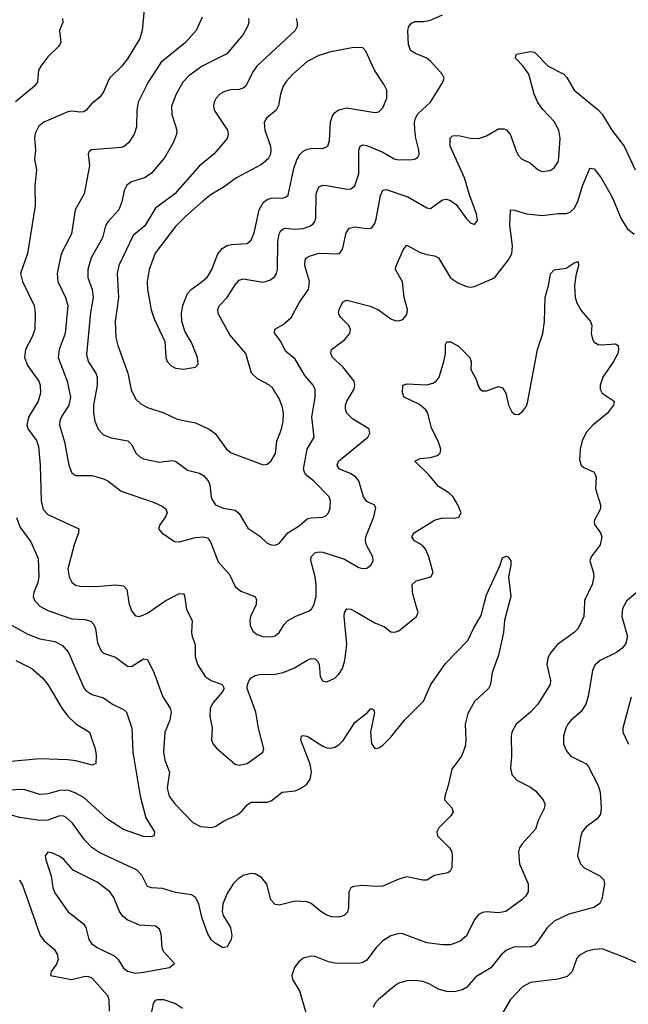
# Model space of a CAD drawing. Header units: inches. Extents: x 990586 to 1117858, y 769490 to 892071.
# Tile 58 of 248: x 1036489 to 1039541, y 867985 to 872924. Entities that reach past the tile are written whole.
import ezdxf

# ---------------------------------------------------------------- set-up
doc = ezdxf.new("R2010")
doc.units = ezdxf.units.IN
doc.header["$MEASUREMENT"] = 0
doc.layers.add('B0836', color=7, linetype='Continuous')
doc.layers.add('B0837', color=7, linetype='Continuous')

msp = doc.modelspace()

# ---------------------------------------------------------------- linework, layer by layer
at = {"layer": 'B0836', "color": 6}
for points, elevation in [([(1038944.1, 870000), (1038920.3, 869910), (1038915.9, 869850), (1038890, 869736.4), (1038858.8, 869650), (1038849.3, 869590), (1038840.1, 869570), (1038770, 869504.4), (1038736.5, 869443.5), (1038722.5, 869390), (1038726.6, 869310), (1038722.5, 869277.5), (1038704.2, 869230), (1038656, 869164), (1038638.1, 869081.9), (1038620.9, 869030), (1038620.1, 869010), (1038656.6, 868970), (1038662.5, 868950), (1038652, 868930), (1038591, 868870), (1038581.1, 868850), (1038584.6, 868830), (1038644, 868770), (1038655.4, 868750), (1038658.5, 868730), (1038655.6, 868670), (1038647.1, 868652.9), (1038635.7, 868644.3), (1038570, 868632.1), (1038530, 868608.7), (1038510, 868608.7), (1038430, 868624), (1038390, 868613.7), (1038310, 868578.6), (1038275.8, 868575.8), (1038210, 868581.2), (1038163.8, 868576.2), (1038150.1, 868569.9), (1038139.9, 868550), (1038138.3, 868470), (1038133.4, 868446.6), (1038117, 868430), (1038090, 868422.5), (1038055.2, 868424.8), (1038030, 868432.8), (1037999, 868450), (1037950, 868491.2), (1037930, 868499.8), (1037870, 868502.1), (1037790, 868482.7), (1037770, 868486.1), (1037748.7, 868508.7), (1037727.7, 868587.7), (1037701.5, 868621.5), (1037670, 868639.1), (1037650, 868640.6), (1037610, 868630.8), (1037584.9, 868615.1), (1037560.2, 868590), (1037530, 868540.9), (1037508.1, 868490), (1037504, 868450), (1037509, 868430), (1037546.6, 868370), (1037553.6, 868330), (1037549.8, 868310.2), (1037530, 868273.7), (1037510, 868269.2), (1037470, 868292.3), (1037450, 868310.4), (1037430, 868342.1), (1037401.9, 868421.9), (1037387.1, 868490), (1037370, 868520.8), (1037350, 868533.5), (1037270, 868546.6), (1037205.8, 868565.8), (1037149.8, 868569.8), (1037130, 868576.9), (1037103.5, 868630), (1037077.8, 868657.8), (1036890, 868745.7), (1036850, 868771.8), (1036813.6, 868810), (1036754.3, 868894.3), (1036722.4, 868922.4), (1036710, 868928.8), (1036690, 868930.1), (1036630, 868909.5), (1036590, 868907.5), (1036490, 868921.9), (1036410, 868943.5)], 3300), ([(1036572.9, 870000), (1036590, 869982.8), (1036630, 869959.8), (1036750, 869918.3), (1036815.8, 869915.8), (1036846.3, 869906.3), (1036860.4, 869890), (1036868.5, 869870), (1036878.3, 869798.3), (1036897.8, 869757.8), (1036910, 869746.5), (1036970, 869725.8), (1037030, 869681.9), (1037050, 869679.9), (1037110, 869717.6), (1037130, 869714.2), (1037162.2, 869650), (1037206.6, 869526.6), (1037243.7, 869470), (1037249.4, 869450), (1037241.3, 869410), (1037216.3, 869350), (1037209.7, 869250.3), (1037216.4, 869210), (1037239.9, 869150), (1037229, 869070), (1037239.1, 869030), (1037266.5, 868990), (1037357, 868897), (1037396.5, 868876.5), (1037450, 868871.5), (1037470, 868876.8), (1037514.4, 868905.6), (1037583.5, 868936.5), (1037605, 868955), (1037630, 868985.8), (1037650, 868998.8), (1037730, 868999.7), (1037750, 869005.7), (1037805.8, 869050), (1037870, 869056), (1037894.4, 869065.6), (1037928.5, 869090), (1037945.6, 869114.4), (1037953.1, 869150), (1037945.6, 869190), (1037899, 869310), (1037901.7, 869330), (1037906.9, 869333.1), (1037931, 869330), (1038010, 869279.7), (1038030, 869272), (1038050, 869269.4), (1038070, 869274.7), (1038090, 869287.4), (1038110.9, 869309.1), (1038170, 869399.5), (1038232.1, 869447.9), (1038250, 869468.6), (1038263.7, 869463.7), (1038268.3, 869448.3), (1038247.7, 869350), (1038252.6, 869292.6), (1038270, 869268), (1038290, 869271), (1038310, 869285), (1038350, 869324.6), (1038419.1, 869410), (1038513.9, 869506.1), (1038551.3, 869590), (1038624.8, 869695.2), (1038735.9, 869810), (1038765.9, 869874.1), (1038804, 869936.1), (1038820.1, 870000)], 3300), ([(1037036.3, 870000), (1037036.8, 869996.8), (1037050, 869959.2), (1037070, 869933.3), (1037089.5, 869929.5), (1037130, 869947.3), (1037207.3, 870000)], 3400), ([(1037321.3, 870000), (1037326.1, 869966.1), (1037354.6, 869910), (1037350.6, 869850), (1037353.6, 869830), (1037369.4, 869790), (1037369, 869730), (1037381.4, 869690), (1037419, 869630), (1037450, 869610.1), (1037504.6, 869590), (1037514.7, 869570), (1037504.3, 869550), (1037460.1, 869499.9), (1037444.1, 869470), (1037441.8, 869430), (1037453.8, 869370), (1037450.4, 869310), (1037459.7, 869290), (1037476.6, 869270), (1037570, 869189.4), (1037590, 869184.6), (1037630, 869192.5), (1037708.8, 869250), (1037712.6, 869267.4), (1037687, 869370), (1037673.3, 869450), (1037630.3, 869570), (1037630.8, 869590), (1037639, 869610), (1037650, 869622.1), (1037670, 869634.5), (1037690, 869639.1), (1037770, 869640.4), (1037810, 869649.8), (1037866.6, 869673.4), (1037930, 869711.7), (1037950, 869719), (1037970, 869717.6), (1037984, 869704), (1037990.6, 869690), (1037995.8, 869630), (1038007.3, 869607.3), (1038030, 869602.3), (1038070, 869621.7), (1038090, 869640.9), (1038108.5, 869670), (1038119.4, 869710), (1038128.8, 869790), (1038116.2, 869930), (1038118.4, 869950), (1038130, 869969), (1038150, 869966.5), (1038174.5, 869954.5), (1038270, 869898.7), (1038318.1, 869878.1), (1038350, 869854.2), (1038370, 869851.2), (1038390, 869857.7), (1038479.5, 869930), (1038486.8, 869950), (1038472.8, 870000)], 3400), ([(1037675.2, 870000), (1037674.7, 869990), (1037647, 869930), (1037642.6, 869910), (1037644.4, 869884.4), (1037657.5, 869857.5), (1037679.5, 869839.5), (1037709.1, 869830), (1037750, 869828.4), (1037770, 869833.9), (1037790.2, 869849.8), (1037814.5, 869890), (1037831.3, 869908.7), (1037870, 869929.8), (1037941.2, 869958.8), (1037952.3, 869967.7), (1037965.8, 869990), (1037968.2, 870000)], 3500), ([(1039321.5, 870000), (1039318.1, 869930), (1039289.4, 869870), (1039269.1, 869850), (1039185.9, 869790), (1039152.3, 869750), (1039137.8, 869722.2), (1039132.5, 869690), (1039150.5, 869610), (1039149.3, 869590), (1039086.9, 869490), (1039050.3, 869450), (1038978.2, 869390), (1038957.5, 869350), (1038954.2, 869330), (1038956.2, 869230), (1038951, 869170), (1038957.5, 869137.5), (1038982.5, 869110), (1039050, 869075.1), (1039076.2, 869056.2), (1039113.5, 869010), (1039122.2, 868990), (1039120.8, 868970), (1039090.5, 868910), (1039075.8, 868864.2), (1039009.5, 868790), (1038996.2, 868770), (1038990.8, 868750), (1038994.8, 868690), (1039038.8, 868590), (1039038.8, 868550), (1039027.4, 868530), (1039006.8, 868510), (1038927.5, 868450), (1038890, 868443.6), (1038830, 868449.2), (1038810, 868445.6), (1038790, 868435.3), (1038770, 868410), (1038730, 868329.3), (1038697.3, 868302.7), (1038650, 868284), (1038610, 868283.4), (1038530, 868292.9), (1038410, 868338.8), (1038390, 868341), (1038350, 868329.2), (1038310, 868303.6), (1038276.8, 868270), (1038230, 868207.1), (1038210, 868194.1), (1038189.6, 868190.4), (1038070, 868190.8), (1038037.6, 868197.6), (1037970, 868225.2), (1037953.1, 868226.9), (1037910, 868215.9), (1037884.7, 868195.3), (1037866.8, 868170), (1037854.2, 868130), (1037856.5, 868110), (1037892.3, 868052.3), (1037924.3, 867944.3)], 3400), ([(1039528.5, 870000), (1039512.2, 869970), (1039509.1, 869930), (1039537.2, 869830), (1039527.9, 869792.1), (1039509.1, 869770), (1039481.7, 869750), (1039400.1, 869710), (1039373.4, 869686.6), (1039361.1, 869658.9), (1039339.9, 869530), (1039327.5, 869490), (1039305.5, 869454.5), (1039254.2, 869410), (1039238.2, 869390), (1039227.4, 869370), (1039215.9, 869330), (1039216.5, 869290), (1039232.5, 869252.5), (1039252.9, 869230), (1039330, 869191.3), (1039340.2, 869180.2), (1039390, 869082.1), (1039400.8, 869050), (1039405.4, 868970), (1039401.6, 868938.4), (1039385, 868915), (1039330, 868875.4), (1039310.3, 868850), (1039303.3, 868830), (1039286.7, 868730), (1039301.9, 868690), (1039320.1, 868670), (1039398.4, 868630), (1039417.8, 868610), (1039421.2, 868590), (1039407.9, 868512.1), (1039397.5, 868490), (1039368.7, 868471.3), (1039243.2, 868436.8), (1039170, 868402), (1039132.5, 868367.5), (1039090, 868303.8), (1039070, 868281.9), (1039047.5, 868272.5), (1038970, 868273.3), (1038930, 868257.2), (1038905, 868235), (1038852.6, 868167.4), (1038777.1, 868122.9), (1038730.4, 868070), (1038710, 868058.1), (1038670, 868048.4), (1038630, 868049), (1038590, 868061.4), (1038545.9, 868085.9), (1038510, 868098.8), (1038470, 868104.3), (1038430, 868102.9), (1038390, 868090.5), (1038370, 868078), (1038288.7, 868010), (1038270.5, 867990), (1038262, 867970)], 3500), ([(1036405.3, 869910), (1036530, 869841.9), (1036590, 869818.7), (1036665.4, 869805.4), (1036704.2, 869784.2), (1036734.5, 869750), (1036810, 869572.4), (1036819.9, 869559.9), (1036850, 869539.4), (1036910, 869522.7), (1036954.4, 869490), (1037010, 869464.6), (1037024.6, 869450), (1037051.2, 869370), (1037056.3, 869250), (1037092.4, 869030), (1037120.7, 868920.7), (1037165, 868850), (1037164.1, 868835.9), (1037161.5, 868830), (1037150, 868826), (1037110, 868827), (1037010, 868862.3), (1036930, 868914.3), (1036810, 869023.2), (1036770, 869044.8), (1036730, 869059), (1036690, 869058.4), (1036630, 869041.3), (1036590, 869037.1), (1036510, 869062.6), (1036430, 869060)], 3200), ([(1036470, 869710.4), (1036549.5, 869669.5), (1036602.9, 869622.9), (1036629.3, 869590), (1036699.5, 869470), (1036730, 869430.5), (1036770, 869391.8), (1036839.5, 869350), (1036866.8, 869266.8), (1036873.2, 869233.2), (1036870, 869192.7), (1036854.5, 869185.5), (1036770, 869206.2), (1036730, 869211.1), (1036590, 869215.8), (1036410, 869199.5)], 3100), ([(1039554.9, 869525.1), (1039513.3, 869370), (1039514.6, 869350), (1039542.5, 869290)], 3600), ([(1036487.8, 868607.8), (1036503.4, 868583.4), (1036590.8, 868330), (1036610, 868305.3), (1036661.2, 868261.2), (1036676.6, 868236.6), (1036681.3, 868210), (1036678.8, 868201.2), (1036673.5, 868186.5), (1036646.9, 868150), (1036643.2, 868130), (1036749.2, 868109.2), (1036810, 868125.3), (1036830, 868126.3), (1036850, 868118.7), (1036928.6, 868028.6), (1036936.4, 868010), (1036937, 867950)], 3300), ([(1039610, 868179.1), (1039535.3, 868215.3), (1039410, 868263.9), (1039370, 868260.1), (1039330.6, 868249.4), (1039294.4, 868230), (1039282.9, 868217.1), (1039259.5, 868150), (1039234.9, 868125.1), (1039188.5, 868111.5), (1039050, 868095.1), (1039010, 868072.8), (1038950.8, 868010), (1038876.6, 867883.4)], 3600), ([(1037145.4, 867914.6), (1037160.2, 867990), (1037170, 868005.3), (1037181.5, 868010), (1037210, 868008.6), (1037270, 867989.1), (1037305.2, 867965.2)], 3300)]:
    msp.add_lwpolyline(points, dxfattribs=dict(at, elevation=elevation))
at = {"layer": 'B0836', "color": 6, "elevation": 3400}
msp.add_lwpolyline([(1036630, 868747.9), (1036617.2, 868730), (1036620.1, 868710), (1036646.7, 868630), (1036655.7, 868570), (1036664.5, 868544.5), (1036730.6, 868450), (1036809.6, 868389.6), (1036821, 868370), (1036836.2, 868310), (1036849.8, 868290), (1036877.4, 868270), (1036966.1, 868226.1), (1036982.6, 868210), (1037010, 868166.7), (1037030, 868151.8), (1037070, 868140.7), (1037110, 868147.2), (1037240.4, 868170), (1037265.5, 868190), (1037210.5, 868250.5), (1037204.1, 868270), (1037199.1, 868339.1), (1037190, 868362.5), (1037170, 868376.9), (1037090, 868382.1), (1037028.4, 868408.4), (1037006.8, 868426.8), (1036989.4, 868450), (1036961.6, 868521.6), (1036940.2, 868550), (1036878.1, 868598.1), (1036757.3, 868657.3), (1036710, 868711.7), (1036690, 868727.4), (1036650, 868745.6)], close=True, dxfattribs=at)
at = {"layer": 'B0837', "color": 6}
for points, elevation in [([(1037116, 873010), (1037102.7, 872870), (1037091, 872830), (1037030, 872727.3), (1037001.8, 872690), (1036939.1, 872630), (1036910, 872561.2), (1036890, 872534.6), (1036850, 872503.1), (1036822.6, 872470), (1036810, 872461.8), (1036790, 872459.7), (1036750, 872465), (1036730, 872461.3), (1036610.5, 872409.5), (1036585.6, 872390), (1036566.5, 872353.6), (1036563.4, 872330), (1036568.1, 872270), (1036563.6, 872223.6), (1036573.2, 872170), (1036564.5, 872090), (1036566.5, 871990), (1036528.8, 871751.2), (1036492.6, 871650), (1036502.5, 871610), (1036560.9, 871490), (1036567.3, 871450), (1036564.4, 871370), (1036550.4, 871330), (1036517.2, 871270), (1036512.3, 871230), (1036527.6, 871190), (1036585.4, 871110), (1036592.1, 871090), (1036593.9, 871050), (1036582.1, 871010), (1036533, 870930), (1036525.4, 870890), (1036532, 870870), (1036573.4, 870813.4), (1036582.5, 870782.5), (1036590.8, 870690), (1036597.4, 870510), (1036606.5, 870466.5), (1036630, 870441.9), (1036784.7, 870370), (1036783.6, 870350), (1036762.2, 870290), (1036730.9, 870170), (1036737.4, 870130), (1036750, 870102.4), (1036768.1, 870088.1), (1036790, 870082.3), (1036870, 870081.5), (1036970, 870089.1), (1037010, 870084.7), (1037026.3, 870066.3), (1037036.3, 870000)], 3400), ([(1036704, 872930), (1036705.7, 872910), (1036689, 872870), (1036695.5, 872810), (1036684.3, 872790), (1036630, 872736.9), (1036594.2, 872690), (1036583.9, 872670), (1036578.1, 872610), (1036563.5, 872590), (1036468.5, 872511.5)], 3300), ([(1037403.6, 872936.4), (1037374.4, 872870), (1037321.3, 872810), (1037199.1, 872710), (1037132.5, 872610), (1037082.3, 872510), (1037075.9, 872470), (1037074.2, 872385.8), (1037062.4, 872350), (1037033.9, 872306.1), (1037013, 872287), (1036997.3, 872282.7), (1036848.6, 872271.4), (1036837.6, 872262.4), (1036832.4, 872250), (1036838.7, 872190), (1036811.6, 872050), (1036766.7, 871970), (1036748.2, 871850), (1036697, 871750), (1036676.3, 871650), (1036680, 871610), (1036719.1, 871530), (1036729.9, 871490), (1036716.6, 871350), (1036687, 871270), (1036681.9, 871230), (1036727, 871110), (1036743.9, 871030), (1036735.1, 870990), (1036696.6, 870930), (1036689.4, 870910), (1036688.9, 870890), (1036713.8, 870806.2), (1036734.8, 870690), (1036750.8, 870650.8), (1036770, 870637), (1036850, 870638), (1036910, 870620.5), (1036931.1, 870611.1), (1036998.2, 870558.2), (1037162.6, 870502.6), (1037204, 870484), (1037221.5, 870470), (1037227.8, 870450), (1037220.7, 870430), (1037191.3, 870390), (1037184.3, 870370), (1037201, 870350), (1037266.1, 870306.1), (1037290, 870304.4), (1037370, 870326.9), (1037409.6, 870329.6), (1037430, 870324.8), (1037445.4, 870305.4), (1037484.7, 870204.7), (1037540.6, 870140.6), (1037570, 870080.1), (1037597.7, 870057.7), (1037668.2, 870030), (1037676.2, 870016.2), (1037675.2, 870000)], 3500), ([(1037637.1, 872930), (1037637.4, 872910), (1037631.6, 872890), (1037610.5, 872850), (1037527.6, 872752.4), (1037404.8, 872690), (1037337.7, 872642.3), (1037306.7, 872610), (1037273.1, 872550), (1037249.6, 872490), (1037252.5, 872450), (1037276.7, 872370), (1037276, 872350), (1037260.4, 872310), (1037215.1, 872230), (1037147.5, 872152.5), (1037115.3, 872130), (1037050.1, 872110), (1037027, 872093), (1037013, 872067), (1037001, 872010), (1036985.6, 871970), (1036931.4, 871910), (1036919.2, 871890), (1036903.5, 871830), (1036847.7, 871730), (1036831.2, 871670), (1036830.2, 871630), (1036852.1, 871570), (1036856.6, 871530), (1036844.1, 871455.9), (1036824.7, 871244.7), (1036832.6, 871210), (1036870.3, 871150.3), (1036877.2, 871130), (1036876.7, 871090), (1036858.8, 870990), (1036859.3, 870950), (1036866.4, 870910), (1036882.4, 870870), (1036910, 870841.1), (1036947.1, 870827.1), (1037031.8, 870811.8), (1037052, 870792), (1037070.7, 870750), (1037090.6, 870730.6), (1037110, 870721), (1037190, 870703.9), (1037250, 870712.4), (1037270, 870708.7), (1037330, 870664.5), (1037390, 870649.6), (1037410, 870636.8), (1037434.6, 870610), (1037442.3, 870590), (1037449.6, 870529.6), (1037456.9, 870510), (1037471, 870491), (1037510, 870473.2), (1037570, 870464.2), (1037590, 870446.6), (1037633.2, 870373.2), (1037692.9, 870332.9), (1037730, 870298.2), (1037750, 870289), (1037770, 870287.9), (1037790, 870297.1), (1037833.8, 870350), (1037890, 870385.6), (1037930, 870420), (1037950, 870425.8), (1038010, 870428.3), (1038025.1, 870434.9), (1038038.3, 870450), (1038046.3, 870473.7), (1038048.1, 870510), (1038040.4, 870530), (1037962.8, 870610), (1037930, 870636.6), (1037919, 870650), (1037912.1, 870670), (1037931.2, 870768.8), (1037965.2, 870830), (1037954.4, 870930), (1037970.1, 871030), (1037970.3, 871070), (1037961, 871090), (1037918.5, 871138.5), (1037870, 871220.5), (1037821.9, 871261.9), (1037797.9, 871310), (1037766.2, 871353.8), (1037767.8, 871372.2), (1037810, 871395.4), (1037850.3, 871429.7), (1037892.9, 871507.1), (1037937.5, 871570), (1037942.9, 871610), (1037918.6, 871690), (1037920.6, 871719.4), (1037926.9, 871730), (1037942, 871738), (1037990, 871752), (1038090.6, 871749.4), (1038108.4, 871771.6), (1038125.9, 871854.1), (1038142.1, 871877.9), (1038170, 871885.1), (1038230, 871876.3), (1038250, 871877.6), (1038256.9, 871883.1), (1038270, 871901.7), (1038276.4, 871923.6), (1038298, 872042), (1038310, 872068), (1038327.2, 872072.8), (1038435, 872035), (1038530, 871979.8), (1038550, 871977.2), (1038610, 872020.5), (1038630, 872022.7), (1038650, 872017.1), (1038677.2, 871997.2), (1038730, 871925.2), (1038750, 871904.9), (1038770, 871895.9), (1038784.3, 871915.7), (1038780.6, 871950), (1038744.8, 872044.8), (1038719.9, 872130), (1038648, 872290), (1038647.2, 872330), (1038659.6, 872340.4), (1038690, 872343.1), (1038750, 872330), (1038790, 872328.2), (1038830, 872341.9), (1038890, 872376.5), (1038916.7, 872376.7), (1038930.8, 872370.8), (1038949.2, 872349.2), (1038980.6, 872260.6), (1038990, 872243.1), (1039006.4, 872226.4), (1039050, 872203.4), (1039090, 872171.1), (1039110, 872162.8), (1039150, 872168.1), (1039170, 872181), (1039188.7, 872210), (1039192.8, 872230), (1039199.3, 872330), (1039192.2, 872370), (1039170, 872413.6), (1039112.8, 872472.8), (1039087.8, 872507.8), (1039068.9, 872550), (1039041.6, 872650), (1039012.3, 872692.3), (1038976.2, 872730), (1038976.8, 872743.2), (1038980.4, 872750), (1039050, 872763.5), (1039070, 872760.1), (1039139.5, 872690), (1039218.7, 872650), (1039233.5, 872633.5), (1039270.3, 872570.3), (1039390, 872472), (1039410, 872449.3), (1039459.1, 872370), (1039521.3, 872290), (1039575.6, 872170)], 3600), ([(1037874.7, 872930), (1037881, 872910), (1037880.9, 872890), (1037869.8, 872870), (1037677.4, 872690), (1037658.4, 872661.6), (1037622.8, 872590), (1037610, 872579.7), (1037590, 872573.9), (1037548.3, 872571.7), (1037516.3, 872563.7), (1037492.8, 872550), (1037473.8, 872530), (1037463.7, 872510), (1037460.9, 872490), (1037464.6, 872470), (1037531.2, 872370), (1037534.6, 872350), (1037530, 872327), (1037463.4, 872250), (1037390, 872190.9), (1037266.7, 872050), (1037170, 871978), (1037116.1, 871890), (1037057.9, 871842.1), (1036986.5, 871690), (1036978.1, 871650), (1036984.2, 871530), (1036967.5, 871410), (1036971.5, 871330), (1036980.6, 871290), (1037030.6, 871150), (1037047.4, 871067.4), (1037070, 871021.9), (1037096.5, 870996.5), (1037130, 870978.6), (1037211.2, 870951.2), (1037279.3, 870919.3), (1037370, 870901.6), (1037439.6, 870870), (1037470, 870848), (1037525.5, 870770), (1037550, 870751.5), (1037710, 870691.2), (1037730, 870694.7), (1037750, 870711.7), (1037771.3, 870748.7), (1037779.1, 870810), (1037801.7, 870870), (1037810.7, 870909.3), (1037812.5, 870950), (1037805.6, 870985.6), (1037790, 871023.1), (1037756.7, 871076.7), (1037741.4, 871090), (1037681.8, 871121.8), (1037651.8, 871150), (1037623.3, 871250), (1037542.9, 871342.9), (1037483.7, 871450), (1037481.8, 871470), (1037491.6, 871490), (1037530.1, 871529.9), (1037570, 871593.5), (1037590, 871617), (1037610, 871624.7), (1037710, 871607.7), (1037743.1, 871616.9), (1037766.4, 871633.6), (1037777, 871650), (1037782.2, 871670), (1037783.8, 871810), (1037790.6, 871849.4), (1037797.2, 871862.8), (1037810, 871875.4), (1037822.5, 871877.5), (1037870, 871873.6), (1037910, 871876.8), (1037948.2, 871890), (1037960.2, 871899.8), (1037969.3, 871910.7), (1037973.6, 871930), (1037975, 872050), (1037990, 872085.1), (1038010, 872093.7), (1038027.4, 872092.6), (1038130, 872074.3), (1038150, 872075.6), (1038169.3, 872090.7), (1038189.6, 872150), (1038189.1, 872270), (1038196.4, 872290), (1038210, 872296), (1038230, 872291.9), (1038310, 872259.4), (1038366.5, 872226.5), (1038390, 872220.9), (1038457.1, 872222.9), (1038474.2, 872225.8), (1038486.3, 872233.7), (1038492, 872248), (1038490.9, 872269.1), (1038475, 872330), (1038469.8, 872370.2), (1038468.8, 872410), (1038473.3, 872430), (1038487.6, 872452.4), (1038549, 872510), (1038611.7, 872610), (1038618, 872630), (1038607.9, 872650), (1038550, 872715.2), (1038530, 872730.2), (1038474, 872754), (1038449.6, 872770), (1038438.8, 872798.8), (1038435.4, 872870), (1038439.8, 872890), (1038453.2, 872906.8), (1038470, 872914.8), (1038515.2, 872915.2), (1038550, 872921.4), (1038610, 872947.4)], 3700), ([(1037968.2, 870000), (1037975.4, 870030), (1037975.9, 870090), (1037970.6, 870130), (1037949.1, 870210.9), (1037950.4, 870230), (1037968.7, 870250), (1037990, 870254.8), (1038010, 870252.6), (1038117.9, 870217.9), (1038190, 870176.2), (1038210, 870171.3), (1038230, 870173.4), (1038250, 870187), (1038261.5, 870210), (1038260.2, 870230), (1038228, 870288), (1038223.5, 870310), (1038225.3, 870330), (1038265, 870430), (1038275.5, 870475.5), (1038266.9, 870490), (1038230, 870507.3), (1038212.4, 870530), (1038190.1, 870610), (1038175.2, 870630), (1038148.1, 870648.1), (1038092.7, 870670), (1038081, 870690), (1038088.2, 870710), (1038234.3, 870830), (1038245.7, 870850), (1038240.9, 870870), (1038235.3, 870875.3), (1038160, 870920), (1038130.2, 870950), (1038122.9, 870970), (1038123.4, 870990), (1038130, 871010.1), (1038165.9, 871070), (1038170.2, 871090), (1038166.3, 871110), (1038110, 871182.6), (1038058.5, 871230), (1038049.5, 871250), (1038052.1, 871270), (1038119.6, 871320.4), (1038145.3, 871350), (1038148.3, 871370), (1038140.4, 871390), (1038100.3, 871430), (1038087.3, 871450), (1038090.6, 871470), (1038110, 871508.5), (1038130, 871516.4), (1038246.1, 871486.1), (1038289, 871469), (1038350, 871423.4), (1038370, 871414.3), (1038390, 871412.5), (1038410, 871419.9), (1038430, 871445), (1038434.1, 871470), (1038417.3, 871530), (1038408.1, 871608.1), (1038374.5, 871670), (1038375.3, 871684.7), (1038411.4, 871768.6), (1038430, 871793.2), (1038496.7, 871756.6), (1038530, 871745.3), (1038570, 871739.2), (1038589.3, 871729.3), (1038650, 871628.6), (1038690, 871602.7), (1038730, 871585.1), (1038750, 871582), (1038770, 871585.1), (1038870, 871629.7), (1038941.2, 871718.8), (1038957, 871750), (1038960.1, 871790), (1038946.9, 871893.1), (1038949.6, 871970.4), (1038970, 871969.1), (1039030, 871949.7), (1039110, 871941.8), (1039190, 871951.8), (1039230, 871952.1), (1039250, 871958.7), (1039270, 871977.3), (1039288.3, 872011.7), (1039311.7, 872090), (1039346.2, 872173.8), (1039350, 872179.6), (1039370, 872175.1), (1039404.9, 872130), (1039462.6, 872030), (1039505.2, 871925.2), (1039535.9, 871875.9), (1039570, 871848.8)], 3500), ([(1038472.8, 870000), (1038458.8, 870050), (1038457.6, 870090), (1038476.8, 870110), (1038550.5, 870130), (1038562.4, 870150), (1038541.2, 870230), (1038526.2, 870266.2), (1038507.4, 870287.4), (1038469.5, 870310), (1038455.5, 870330), (1038466.7, 870350), (1038570, 870414.1), (1038610, 870424.4), (1038670, 870424.1), (1038691.8, 870428.2), (1038702.2, 870450), (1038686.4, 870490), (1038663.3, 870530), (1038641.6, 870550), (1038590, 870582.6), (1038540.8, 870640.8), (1038469.9, 870710), (1038497.5, 870722.5), (1038550, 870727.6), (1038582.6, 870737.4), (1038597.5, 870750), (1038600.8, 870770), (1038588.2, 870810), (1038555, 870875), (1038535, 870950), (1038526.3, 870966.3), (1038494.4, 870994.4), (1038416.4, 871030), (1038408.3, 871051.7), (1038409.9, 871090.1), (1038430, 871096.8), (1038530, 871092.6), (1038560.1, 871099.9), (1038578.1, 871110), (1038592.9, 871130), (1038616.9, 871210), (1038623.7, 871250), (1038624.6, 871295.4), (1038631.3, 871308.7), (1038650, 871307.9), (1038690, 871287), (1038746.9, 871230), (1038753.1, 871210), (1038751.2, 871170), (1038779, 871119), (1038790, 871084.2), (1038799.1, 871070), (1038810, 871061.9), (1038830, 871061.9), (1038890, 871083.4), (1038910, 871077.3), (1038927.8, 871050), (1038940.6, 870990), (1038957, 870957), (1038970, 870945), (1038990, 870943.8), (1039010, 870957.7), (1039030, 870985.4), (1039038.1, 871010), (1039085.1, 871270), (1039112.2, 871350), (1039120.8, 871410), (1039123.5, 871530), (1039142.9, 871597.1), (1039151.7, 871648.3), (1039170, 871668.7), (1039230, 871677), (1039270, 871703.5), (1039290.1, 871710.1), (1039292.3, 871690), (1039278.7, 871641.3), (1039271.7, 871590), (1039274.4, 871530), (1039283.1, 871503.1), (1039304.3, 871464.3), (1039350.9, 871410), (1039357.7, 871390), (1039354.5, 871350), (1039360.9, 871320.9), (1039370, 871306.2), (1039390, 871294.9), (1039410, 871292.3), (1039477.6, 871297.6), (1039490.1, 871290.1), (1039492.8, 871270), (1039488.8, 871250), (1039467.4, 871210), (1039412.8, 871130), (1039399.3, 871090), (1039400.8, 871070), (1039410.6, 871050.6), (1039470.1, 871010.1), (1039467.4, 870990), (1039436.3, 870950), (1039362.6, 870890), (1039330, 870853), (1039309.1, 870810.9), (1039300.3, 870770), (1039296.9, 870716.9), (1039304.5, 870690), (1039318.2, 870678.2), (1039370, 870653.7), (1039380.9, 870630), (1039377.2, 870570), (1039401.7, 870490), (1039402.1, 870470), (1039370.4, 870410), (1039371.7, 870391.7), (1039401.4, 870350), (1039408.6, 870330), (1039399.7, 870290), (1039355.8, 870230), (1039348, 870210), (1039366.6, 870150), (1039367.7, 870130), (1039359.5, 870090), (1039322, 870010), (1039321.5, 870000)], 3400), ([(1036473.5, 870426.5), (1036490, 870380.6), (1036544.8, 870304.8), (1036581.9, 870221.9), (1036584.4, 870130), (1036579.4, 870100.6), (1036559.3, 870050), (1036556.8, 870030), (1036562.9, 870010), (1036572.9, 870000)], 3300), ([(1038820.1, 870000), (1038830, 870039), (1038896.1, 870183.9), (1038910, 870225.3), (1038930, 870233.7), (1038937.3, 870230), (1038951.6, 870210), (1038952.5, 870187.5), (1038940.9, 870130), (1038952, 870030), (1038944.1, 870000)], 3300), ([(1037207.3, 870000), (1037222, 870010), (1037290, 870045), (1037310, 870044.8), (1037316.2, 870036.2), (1037321.3, 870000)], 3400), ([(1039582.9, 870050), (1039532.6, 870007.4), (1039528.5, 870000)], 3500)]:
    msp.add_lwpolyline(points, dxfattribs=dict(at, elevation=elevation))
at = {"layer": 'B0837', "color": 6, "elevation": 3800}
msp.add_lwpolyline([(1038164.1, 872784.1), (1038050, 872761.9), (1037990, 872743.7), (1037930, 872713.7), (1037858.9, 872650), (1037825.7, 872614.3), (1037809.8, 872590), (1037796.5, 872550), (1037786.8, 872493.2), (1037774.9, 872470), (1037727, 872430), (1037715.5, 872410), (1037718.7, 872370), (1037746.3, 872290), (1037748.9, 872270), (1037746.7, 872250), (1037734.4, 872225.6), (1037702.2, 872197.8), (1037575.5, 872130), (1037510, 872081.4), (1037450, 872047.4), (1037406.8, 872013.2), (1037321.7, 871938.3), (1037270, 871886.2), (1037167.8, 871752.2), (1037138.6, 871670), (1037128.7, 871610), (1037129.1, 871570), (1037149.1, 871469.1), (1037163.4, 871423.4), (1037216.1, 871310), (1037221.8, 871230), (1037229.3, 871210), (1037246.1, 871190), (1037270, 871176.7), (1037310, 871171.2), (1037370, 871181.3), (1037384.6, 871195.4), (1037381.3, 871230), (1037350, 871304.5), (1037318.2, 871358.2), (1037302.1, 871410), (1037300.5, 871450), (1037306.3, 871490), (1037330.8, 871550), (1037349.4, 871570.6), (1037404.5, 871610), (1037430, 871634.4), (1037452.4, 871670), (1037482, 871750), (1037504, 871776), (1037530, 871791.1), (1037550, 871796.2), (1037630, 871801.9), (1037650, 871817.3), (1037665, 871855), (1037690.4, 871969.6), (1037711.9, 872008.1), (1037730, 872022.1), (1037750, 872029.1), (1037810, 872030), (1037825.6, 872034.4), (1037835.9, 872044.1), (1037863.3, 872176.7), (1037878.7, 872221.3), (1037895.1, 872250), (1037910, 872264.7), (1037930, 872274.4), (1037958.5, 872278.5), (1038010, 872277.2), (1038034.1, 872290), (1038042.9, 872317.1), (1038048.1, 872411.9), (1038058.1, 872441.9), (1038070, 872457.9), (1038090, 872471.8), (1038130, 872481.5), (1038270, 872458.7), (1038290, 872461.5), (1038310, 872481.5), (1038330.2, 872530), (1038330.2, 872570), (1038317.2, 872597.2), (1038268.1, 872670), (1038225.5, 872765.5), (1038210, 872782.8)], close=True, dxfattribs=at)

doc.saveas('drawing.dxf')
